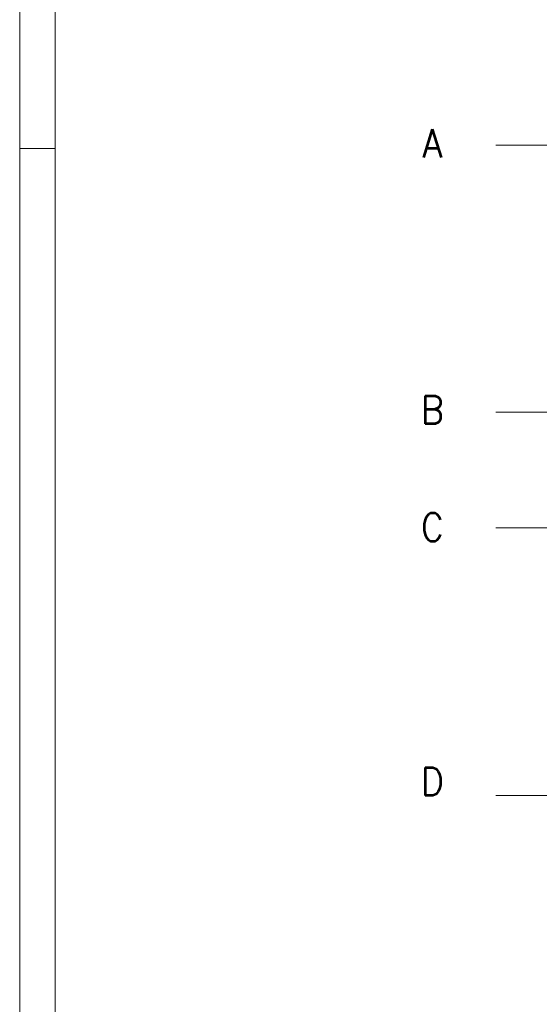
# Model space of a CAD drawing. Header units: metres. Extents: x -167 to -48, y -1901 to -1817.
# Tile 2 of 55: x -167 to -152, y -1866 to -1838. Entities that reach past the tile are written whole.
import ezdxf
from ezdxf.enums import TextEntityAlignment as Align

# ---------------------------------------------------------------- set-up
doc = ezdxf.new("R2010")
doc.units = ezdxf.units.M
doc.header["$MEASUREMENT"] = 0
doc.layers.add('Level 1', color=1, linetype='Continuous', lineweight=0)
doc.styles.add('Style-STANDARD', font='STANDARD.shx')

msp = doc.modelspace()

# ---------------------------------------------------------------- linework, layer by layer
at = {"layer": 'Level 1', "color": 1, "linetype": 'Continuous', "lineweight": 0}
for p, q in [((-166.778, -1817.381), (-166.778, -1901.467)), ((-166.772, -1842.055), (-165.772, -1842.055))]:
    msp.add_line(p, q, dxfattribs=at)
at = {"layer": 'Level 1', "color": 11, "linetype": 'Continuous', "lineweight": 0}
for p, q in [((-165.778, -1900.467), (-165.778, -1818.381)), ((-153.351, -1841.961), (-53.808, -1841.961)), ((-153.351, -1849.492), (-53.808, -1849.492)), ((-153.351, -1852.758), (-53.808, -1852.758)), ((-153.351, -1860.305), (-53.808, -1860.305))]:
    msp.add_line(p, q, dxfattribs=at)

# ---------------------------------------------------------------- texts
at = {"layer": 'Level 1', "color": 11, "linetype": 'Continuous', "lineweight": 0, "style": 'Style-STANDARD'}
for s, p in [('A', (-155.147, -1842.305)), ('B', (-155.147, -1849.82)), ('C', (-155.147, -1853.133)), ('D', (-155.147, -1860.305))]:
    msp.add_text(s, height=0.793, dxfattribs=at).set_placement(p, align=Align.CENTER)

doc.saveas('drawing.dxf')
